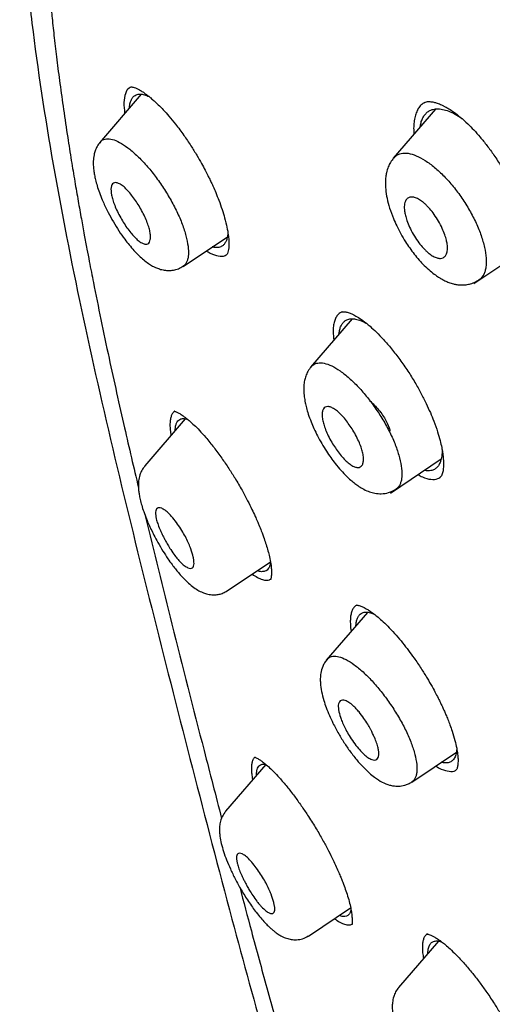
# Model space of a CAD drawing. Header units: millimetres. Extents: x 8 to 1894, y 12 to 2723.
# Tile 27 of 152: x 1365 to 1377, y 708 to 734. Entities that reach past the tile are written whole.
import ezdxf

# ---------------------------------------------------------------- set-up
doc = ezdxf.new("R2010")
doc.units = ezdxf.units.MM

msp = doc.modelspace()

# ---------------------------------------------------------------- linework, layer by layer
at = {"color": 7, "linetype": 'Continuous', "lineweight": 30}
for p, q in [((1368.166, 732.367), (1367.067, 731.093)), ((1375.924, 731.979), (1374.808, 730.684)), ((1369.273, 727.836), (1370.438, 728.619)), ((1376.932, 727.385), (1378.29, 728.298)), ((1370.411, 728.135), (1370.417, 728.141)), ((1373.726, 726.458), (1372.629, 725.185)), ((1369.329, 723.826), (1368.261, 722.587)), ((1374.737, 721.872), (1376.071, 722.769)), ((1368.266, 722.576), (1368.268, 722.581)), ((1376.047, 722.291), (1376.052, 722.294)), ((1370.434, 719.295), (1371.572, 720.059)), ((1370.43, 719.302), (1370.427, 719.3)), ((1374.128, 718.733), (1373.045, 717.477)), ((1375.301, 714.265), (1376.472, 715.052)), ((1371.451, 714.727), (1370.391, 713.498)), ((1370.396, 713.488), (1370.398, 713.492)), ((1372.572, 710.211), (1373.686, 710.96)), ((1375.999, 710.079), (1374.951, 708.863)), ((1374.956, 708.854), (1374.959, 708.857))]:
    msp.add_line(p, q, dxfattribs=at)
for points, knots in [([(1438.452, 720.842), (1438.211, 721.139), (1437.74, 721.719), (1437.027, 722.557), (1436.336, 723.346), (1435.667, 724.086), (1435.024, 724.778), (1434.41, 725.424), (1433.824, 726.026), (1433.265, 726.59), (1432.685, 727.164), (1432.091, 727.742), (1431.49, 728.316), (1430.938, 728.835), (1430.435, 729.301), (1429.981, 729.716), (1429.576, 730.081), (1429.234, 730.388), (1428.949, 730.641), (1428.718, 730.844), (1428.526, 731.013), (1428.373, 731.147), (1428.258, 731.247), (1428.181, 731.314), (1428.13, 731.359), (1428.084, 731.399), (1428.023, 731.451), (1427.892, 731.565), (1427.679, 731.748), (1427.386, 731.999), (1427.052, 732.282), (1426.682, 732.594), (1426.266, 732.942), (1425.821, 733.31), (1425.352, 733.694), (1424.861, 734.092), (1424.334, 734.515), (1423.776, 734.957), (1423.204, 735.405), (1422.631, 735.849), (1422.064, 736.283), (1421.251, 736.898), (1420.202, 737.678), (1418.926, 738.6), (1417.685, 739.474), (1416.481, 740.299), (1415.314, 741.079), (1413.989, 741.943), (1412.504, 742.884), (1410.858, 743.894), (1409.241, 744.861), (1407.651, 745.792), (1406.084, 746.699), (1404.533, 747.591), (1403.223, 748.333), (1402.15, 748.931), (1401.298, 749.399), (1400.627, 749.761), (1400.137, 750.022), (1399.835, 750.182), (1399.529, 750.342), (1399.221, 750.502), (1398.91, 750.663), (1398.604, 750.82), (1398.32, 750.964), (1398.078, 751.086), (1397.886, 751.182), (1397.742, 751.254), (1397.639, 751.305), (1397.547, 751.35), (1397.434, 751.406), (1397.279, 751.482), (1397.078, 751.58), (1396.835, 751.698), (1396.562, 751.829), (1396.279, 751.964), (1395.999, 752.095), (1395.726, 752.223), (1395.459, 752.346), (1395.061, 752.527), (1394.545, 752.758), (1393.919, 753.031), (1393.326, 753.283), (1392.76, 753.517), (1392.219, 753.735), (1391.703, 753.937), (1391.198, 754.131), (1390.687, 754.32), (1390.146, 754.515), (1389.567, 754.717), (1389.1, 754.874), (1388.764, 754.983), (1388.581, 755.042), (1388.415, 755.094), (1388.267, 755.14), (1388.132, 755.182), (1387.997, 755.223), (1387.821, 755.277), (1387.587, 755.346), (1387.296, 755.43), (1386.985, 755.517), (1386.602, 755.621), (1386.174, 755.732), (1385.714, 755.845), (1385.305, 755.939), (1384.979, 756.009), (1384.728, 756.061), (1384.539, 756.099), (1384.355, 756.134), (1384.159, 756.171), (1383.934, 756.21), (1383.665, 756.255), (1383.354, 756.304), (1383.011, 756.352), (1382.665, 756.394), (1382.283, 756.435), (1381.878, 756.47), (1381.442, 756.497), (1381.009, 756.512), (1380.582, 756.515), (1380.15, 756.505), (1379.745, 756.482), (1379.423, 756.453), (1379.185, 756.426), (1379.006, 756.403), (1378.826, 756.376), (1378.66, 756.349), (1378.519, 756.323), (1378.389, 756.297), (1378.259, 756.27), (1378.116, 756.238), (1377.977, 756.204), (1377.859, 756.174), (1377.758, 756.146), (1377.652, 756.116), (1377.523, 756.078), (1377.372, 756.03), (1377.216, 755.976), (1377.068, 755.922), (1376.936, 755.871), (1376.819, 755.824), (1376.715, 755.779), (1376.628, 755.741), (1376.547, 755.704), (1376.461, 755.664), (1376.352, 755.611), (1376.22, 755.544), (1376.066, 755.463), (1375.957, 755.401), (1375.899, 755.368)], [0, 0, 0, 0, 0.012618, 0.02469, 0.036162, 0.047092, 0.057506, 0.067246, 0.076501, 0.085274, 0.09357, 0.103636, 0.112907, 0.121393, 0.1291, 0.136032, 0.142191, 0.147581, 0.151667, 0.155166, 0.15808, 0.160408, 0.162139, 0.163296, 0.163886, 0.16447, 0.165393, 0.166652, 0.170405, 0.175037, 0.179913, 0.185488, 0.191759, 0.198727, 0.205536, 0.212898, 0.220813, 0.229282, 0.237959, 0.246543, 0.255035, 0.263436, 0.283077, 0.302215, 0.320852, 0.33898, 0.356593, 0.373684, 0.399143, 0.42427, 0.44906, 0.473515, 0.497636, 0.521506, 0.545186, 0.558174, 0.57123, 0.584708, 0.589348, 0.594038, 0.598781, 0.603574, 0.608418, 0.613314, 0.617924, 0.621685, 0.624691, 0.62694, 0.628432, 0.629522, 0.63128, 0.633715, 0.636828, 0.640702, 0.645186, 0.649683, 0.65409, 0.658407, 0.662635, 0.666772, 0.677306, 0.68725, 0.696763, 0.705852, 0.714576, 0.72304, 0.730972, 0.739316, 0.748129, 0.757683, 0.768039, 0.771397, 0.774462, 0.777233, 0.779711, 0.781894, 0.784014, 0.786554, 0.790756, 0.795783, 0.801288, 0.806555, 0.815305, 0.823215, 0.830281, 0.836487, 0.840146, 0.84342, 0.846383, 0.849763, 0.853742, 0.858205, 0.863944, 0.870195, 0.876467, 0.882431, 0.890677, 0.89832, 0.906107, 0.914238, 0.921709, 0.929909, 0.93668, 0.939619, 0.943092, 0.946617, 0.949684, 0.952406, 0.954483, 0.956902, 0.959662, 0.962498, 0.964731, 0.966331, 0.968174, 0.970542, 0.973433, 0.976443, 0.979161, 0.981587, 0.983727, 0.985603, 0.987243, 0.988342, 0.989853, 0.991774, 0.994106, 0.996848, 1, 1, 1, 1]), ([(1449.656, 646.305), (1449.76, 646.991), (1449.967, 648.357), (1449.976, 650.637), (1449.835, 653.011), (1449.556, 655.47), (1449.136, 658.249), (1448.551, 661.361), (1447.793, 664.806), (1446.85, 668.713), (1445.729, 673.079), (1444.507, 677.879), (1443.22, 682.731), (1441.782, 687.695), (1440.387, 691.953), (1439.109, 695.455), (1438.033, 698.152), (1436.809, 700.926), (1435.393, 703.783), (1433.839, 706.555), (1432.152, 709.208), (1430.372, 711.698), (1428.409, 714.121), (1426.333, 716.428), (1424.204, 718.611), (1421.691, 721.017), (1418.793, 723.596), (1415.521, 726.294), (1412.258, 728.818), (1409.012, 731.184), (1405.792, 733.383), (1402.611, 735.412), (1399.475, 737.292), (1396.377, 739.081), (1393.291, 740.857), (1390.213, 742.562), (1387.16, 744.138), (1384.158, 745.535), (1381.231, 746.733), (1378.389, 747.734), (1375.649, 748.502), (1373.335, 748.934), (1371.435, 749.077), (1369.913, 749.002), (1368.539, 748.685), (1367.376, 748.067), (1366.478, 747.122), (1365.795, 745.836), (1365.344, 744.279), (1365.23, 743.025), (1365.175, 742.429)], [0, 0, 0, 0, 0.0198977, 0.0395996, 0.0591642, 0.0786215, 0.0980121, 0.12334, 0.1485805, 0.1737294, 0.2078691, 0.2419619, 0.2762098, 0.3106234, 0.3452078, 0.3626069, 0.3801329, 0.3978086, 0.4156702, 0.4337533, 0.4489938, 0.4644095, 0.4798344, 0.4950682, 0.5101185, 0.5250269, 0.5471866, 0.5691857, 0.5910854, 0.6129458, 0.6347933, 0.656563, 0.6781905, 0.6996236, 0.7210558, 0.7426837, 0.7644548, 0.786298, 0.8081639, 0.830061, 0.852059, 0.8742193, 0.8891277, 0.9041794, 0.91941, 0.9348403, 0.9502474, 0.9654984, 0.9835762, 1, 1, 1, 1]), ([(1447.446, 646.265), (1447.532, 646.814), (1447.702, 647.91), (1447.751, 649.717), (1447.689, 651.605), (1447.521, 653.569), (1447.27, 655.588), (1446.891, 658.046), (1446.339, 660.969), (1445.587, 664.371), (1444.71, 667.984), (1443.725, 671.792), (1442.692, 675.771), (1441.629, 679.771), (1440.489, 683.824), (1439.223, 687.953), (1438.026, 691.472), (1436.96, 694.343), (1436.09, 696.531), (1435.132, 698.755), (1434.07, 701.019), (1432.883, 703.321), (1431.663, 705.459), (1430.435, 707.412), (1429.236, 709.167), (1427.941, 710.901), (1426.404, 712.784), (1424.618, 714.782), (1422.599, 716.869), (1420.398, 718.994), (1418.025, 721.143), (1415.49, 723.299), (1412.946, 725.344), (1410.401, 727.29), (1407.653, 729.293), (1404.71, 731.312), (1401.585, 733.315), (1398.489, 735.177), (1395.415, 736.955), (1392.352, 738.715), (1389.31, 740.394), (1386.308, 741.935), (1383.56, 743.204), (1381.069, 744.227), (1378.825, 745.045), (1376.646, 745.723), (1374.546, 746.241), (1372.658, 746.555), (1370.989, 746.665), (1369.543, 746.579), (1368.357, 746.296), (1367.425, 745.838), (1366.721, 745.257), (1366.152, 744.523), (1365.66, 743.562), (1365.282, 742.347), (1365.046, 740.867), (1364.955, 739.269), (1364.982, 737.581), (1365.106, 735.824), (1365.373, 733.414), (1365.858, 730.306), (1366.622, 726.467), (1367.518, 722.555), (1368.499, 718.602), (1369.512, 714.635), (1370.49, 710.876), (1371.477, 707.29), (1372.49, 703.871), (1373.61, 700.394), (1374.708, 697.289), (1375.745, 694.577), (1376.681, 692.279), (1377.705, 689.944), (1378.819, 687.572), (1379.662, 685.96), (1380.084, 685.153)], [0, 0, 0, 0, 0.011709, 0.0234, 0.035079, 0.046745, 0.058401, 0.070053, 0.08835, 0.106637, 0.124908, 0.145647, 0.166375, 0.187119, 0.207887, 0.228673, 0.249479, 0.259892, 0.270315, 0.28075, 0.291198, 0.301658, 0.31213, 0.319994, 0.327864, 0.335737, 0.343609, 0.354092, 0.364563, 0.37502, 0.38755, 0.400066, 0.41258, 0.425091, 0.437599, 0.45323, 0.468841, 0.484431, 0.499999, 0.515569, 0.531166, 0.546782, 0.562408, 0.574915, 0.587424, 0.599934, 0.612454, 0.624987, 0.635443, 0.645912, 0.656393, 0.664263, 0.672136, 0.680006, 0.687871, 0.698343, 0.708803, 0.71925, 0.729685, 0.740108, 0.750521, 0.771326, 0.792113, 0.81288, 0.833624, 0.854353, 0.875091, 0.892532, 0.909986, 0.927451, 0.944927, 0.955919, 0.966921, 0.977933, 0.988958, 1, 1, 1, 1]), ([(1365.868, 740.694), (1365.852, 740.601), (1365.822, 740.425), (1365.785, 740.17), (1365.755, 739.939), (1365.732, 739.734), (1365.714, 739.555), (1365.7, 739.404), (1365.69, 739.28), (1365.682, 739.181), (1365.677, 739.101), (1365.672, 739.029), (1365.667, 738.954), (1365.662, 738.869), (1365.657, 738.772), (1365.651, 738.641), (1365.644, 738.468), (1365.637, 738.249), (1365.63, 737.875), (1365.63, 737.361), (1365.644, 736.822), (1365.662, 736.405), (1365.678, 736.108), (1365.696, 735.812), (1365.718, 735.503), (1365.744, 735.164), (1365.778, 734.782), (1365.821, 734.341), (1365.876, 733.835), (1365.944, 733.262), (1366.025, 732.634), (1366.121, 731.952), (1366.193, 731.476), (1366.23, 731.23)], [0, 0, 0, 0, 0.034108, 0.064885, 0.09234, 0.116478, 0.137303, 0.154818, 0.169024, 0.179922, 0.188923, 0.196213, 0.204701, 0.214385, 0.225267, 0.237346, 0.258746, 0.283102, 0.310162, 0.381987, 0.450304, 0.482165, 0.5132, 0.54341, 0.5741, 0.608746, 0.647533, 0.690456, 0.742444, 0.799417, 0.861356, 0.928231, 1, 1, 1, 1]), ([(1367.906, 732.555), (1367.886, 732.548), (1367.814, 732.525), (1367.744, 732.393), (1367.697, 732.173), (1367.719, 731.963), (1367.73, 731.861)], [0, 0, 0, 0, 0.112011, 0.41387, 0.716583, 1, 1, 1, 1]), ([(1367.855, 732.007), (1367.858, 732.037), (1367.864, 732.104), (1367.888, 732.189), (1367.925, 732.265), (1367.974, 732.321), (1368.042, 732.361), (1368.132, 732.377), (1368.245, 732.363), (1368.332, 732.326), (1368.374, 732.308)], [0, 0, 0, 0, 0.0904338, 0.2068918, 0.3215613, 0.4355865, 0.5501294, 0.7019831, 0.8543229, 1, 1, 1, 1]), ([(1367.889, 732.559), (1367.894, 732.561), (1367.902, 732.564), (1367.931, 732.56), (1367.978, 732.548), (1368.046, 732.522), (1368.122, 732.483), (1368.199, 732.437), (1368.274, 732.385), (1368.345, 732.332), (1368.423, 732.269), (1368.513, 732.19), (1368.623, 732.088), (1368.753, 731.954), (1368.905, 731.787), (1369.014, 731.653), (1369.071, 731.582)], [0, 0, 0, 0, 0.096966, 0.185265, 0.264737, 0.335423, 0.402935, 0.469558, 0.518942, 0.567798, 0.616262, 0.671507, 0.737454, 0.81415, 0.901637, 1, 1, 1, 1]), ([(1375.626, 732.145), (1375.603, 732.131), (1375.549, 732.098), (1375.483, 732.018), (1375.423, 731.912), (1375.38, 731.784), (1375.354, 731.638), (1375.343, 731.482), (1375.349, 731.368), (1375.352, 731.315)], [0, 0, 0, 0, 0.110926, 0.262248, 0.413549, 0.564831, 0.715986, 0.866856, 1, 1, 1, 1]), ([(1375.623, 732.146), (1375.642, 732.155), (1375.677, 732.172), (1375.737, 732.177), (1375.794, 732.175), (1375.847, 732.167), (1375.893, 732.157), (1375.943, 732.143), (1375.994, 732.126), (1376.053, 732.102), (1376.114, 732.075), (1376.187, 732.038), (1376.284, 731.982), (1376.416, 731.894), (1376.583, 731.765), (1376.759, 731.606), (1376.935, 731.427), (1377.103, 731.238), (1377.282, 731.016), (1377.468, 730.76), (1377.658, 730.469), (1377.774, 730.259), (1377.834, 730.151)], [0, 0, 0, 0, 0.063005, 0.117182, 0.162502, 0.198825, 0.225987, 0.24642, 0.275392, 0.302746, 0.32846, 0.355775, 0.394199, 0.444365, 0.506317, 0.580319, 0.636544, 0.698317, 0.765624, 0.838397, 0.916539, 1, 1, 1, 1]), ([(1375.519, 731.509), (1375.525, 731.547), (1375.538, 731.629), (1375.578, 731.73), (1375.63, 731.82), (1375.695, 731.891), (1375.78, 731.948), (1375.89, 731.984), (1376.029, 731.988), (1376.184, 731.957), (1376.352, 731.893), (1376.496, 731.817), (1376.586, 731.752), (1376.615, 731.732)], [0, 0, 0, 0, 0.073606, 0.157038, 0.238961, 0.320179, 0.401517, 0.510256, 0.618923, 0.729446, 0.839415, 0.948061, 1, 1, 1, 1]), ([(1369.071, 731.582), (1369.145, 731.485), (1369.283, 731.304), (1369.47, 731.025), (1369.625, 730.776), (1369.75, 730.56), (1369.846, 730.382), (1369.917, 730.243), (1369.965, 730.145), (1369.999, 730.075), (1370.029, 730.012), (1370.073, 729.914), (1370.138, 729.766), (1370.219, 729.562), (1370.299, 729.337), (1370.372, 729.098), (1370.427, 728.874), (1370.461, 728.679), (1370.476, 728.531), (1370.48, 728.414), (1370.475, 728.318), (1370.462, 728.237), (1370.443, 728.172), (1370.425, 728.151), (1370.416, 728.14)], [0, 0, 0, 0, 0.0755484, 0.1417605, 0.1988639, 0.2469908, 0.2862077, 0.3165302, 0.3379394, 0.3504975, 0.3626241, 0.379783, 0.4149974, 0.4613582, 0.5175327, 0.5717491, 0.6362365, 0.6919975, 0.7392062, 0.778132, 0.8196794, 0.8706941, 0.930867, 1, 1, 1, 1]), ([(1366.23, 731.23), (1366.261, 731.029), (1366.322, 730.644), (1366.414, 730.085), (1366.503, 729.572), (1366.586, 729.103), (1366.663, 728.682), (1366.733, 728.309), (1366.795, 727.983), (1366.852, 727.691), (1366.952, 727.182), (1367.105, 726.429), (1367.375, 725.154), (1367.701, 723.682), (1367.97, 722.542), (1368.094, 722.019)], [0, 0, 0, 0, 0.06726, 0.12931, 0.186158, 0.23781, 0.28427, 0.324852, 0.360431, 0.391104, 0.420306, 0.526709, 0.636192, 0.832873, 1, 1, 1, 1]), ([(1367.086, 731.111), (1367.058, 731.074), (1367.005, 731.004), (1366.953, 730.886), (1366.917, 730.754), (1366.902, 730.615), (1366.904, 730.475), (1366.917, 730.342), (1366.94, 730.213), (1366.972, 730.073), (1367.018, 729.914), (1367.081, 729.731), (1367.172, 729.511), (1367.288, 729.266), (1367.429, 729.009), (1367.577, 728.77), (1367.718, 728.569), (1367.851, 728.399), (1367.977, 728.254), (1368.105, 728.122), (1368.232, 728.009), (1368.351, 727.918), (1368.451, 727.856), (1368.55, 727.805), (1368.653, 727.765), (1368.77, 727.737), (1368.895, 727.727), (1369.02, 727.737), (1369.152, 727.772), (1369.231, 727.818), (1369.272, 727.842)], [0, 0, 0, 0, 0.034259, 0.064765, 0.091549, 0.13078, 0.163021, 0.193577, 0.222662, 0.252076, 0.287807, 0.326831, 0.367745, 0.424628, 0.476395, 0.526975, 0.578176, 0.614656, 0.653566, 0.694577, 0.733137, 0.7682, 0.80013, 0.819507, 0.844172, 0.874517, 0.901165, 0.931127, 0.964207, 1, 1, 1, 1]), ([(1367.09, 731.101), (1367.1, 731.117), (1367.137, 731.173), (1367.244, 731.203), (1367.403, 731.193), (1367.594, 731.113), (1367.809, 730.971), (1368.039, 730.777), (1368.275, 730.536), (1368.509, 730.254), (1368.731, 729.942), (1368.934, 729.613), (1369.082, 729.333), (1369.183, 729.112), (1369.249, 728.949), (1369.304, 728.792), (1369.332, 728.692), (1369.346, 728.643)], [0, 0, 0, 0, 0.0322428, 0.1129992, 0.1933269, 0.2729779, 0.3531071, 0.4336572, 0.5141068, 0.5942105, 0.6746512, 0.7554938, 0.8365954, 0.8773139, 0.9181338, 0.9590318, 1, 1, 1, 1]), ([(1374.823, 730.683), (1374.838, 730.704), (1374.887, 730.771), (1375.015, 730.819), (1375.197, 730.826), (1375.412, 730.761), (1375.648, 730.634), (1375.897, 730.451), (1376.148, 730.219), (1376.392, 729.944), (1376.62, 729.638), (1376.825, 729.312), (1376.998, 728.978), (1377.135, 728.646), (1377.187, 728.442), (1377.214, 728.339)], [0, 0, 0, 0, 0.037976, 0.118408, 0.198354, 0.2778, 0.357864, 0.438257, 0.518347, 0.597933, 0.677855, 0.758115, 0.838536, 0.919147, 1, 1, 1, 1]), ([(1374.819, 730.693), (1374.79, 730.655), (1374.735, 730.584), (1374.671, 730.452), (1374.631, 730.322), (1374.612, 730.206), (1374.605, 730.126), (1374.6, 730.019), (1374.607, 729.857), (1374.642, 729.628), (1374.709, 729.371), (1374.799, 729.125), (1374.901, 728.898), (1375.007, 728.692), (1375.122, 728.498), (1375.242, 728.32), (1375.361, 728.159), (1375.49, 728.005), (1375.631, 727.855), (1375.775, 727.723), (1375.911, 727.616), (1376.023, 727.541), (1376.122, 727.484), (1376.222, 727.435), (1376.315, 727.4), (1376.401, 727.375), (1376.489, 727.357), (1376.592, 727.347), (1376.705, 727.351), (1376.822, 727.371), (1376.947, 727.411), (1377.024, 727.457), (1377.065, 727.481)], [0, 0, 0, 0, 0.035714, 0.066243, 0.102427, 0.127376, 0.142593, 0.157062, 0.201514, 0.252494, 0.306029, 0.362256, 0.402023, 0.444137, 0.488756, 0.523981, 0.560806, 0.59931, 0.636966, 0.681185, 0.718491, 0.748768, 0.772283, 0.796302, 0.823875, 0.839102, 0.858508, 0.884249, 0.907836, 0.935094, 0.965906, 1, 1, 1, 1]), ([(1367.383, 729.716), (1367.374, 729.79), (1367.36, 729.902), (1367.391, 729.992), (1367.432, 730.035), (1367.493, 730.047), (1367.571, 730.027), (1367.664, 729.973), (1367.762, 729.887), (1367.864, 729.776), (1367.999, 729.606), (1368.131, 729.401), (1368.242, 729.186), (1368.314, 729.026), (1368.367, 728.88), (1368.4, 728.749), (1368.414, 728.636), (1368.41, 728.542), (1368.386, 728.472), (1368.344, 728.429), (1368.281, 728.419), (1368.203, 728.44), (1368.112, 728.495), (1368.016, 728.58), (1367.916, 728.692), (1367.781, 728.862), (1367.649, 729.067), (1367.538, 729.283), (1367.466, 729.443), (1367.412, 729.591), (1367.393, 729.675), (1367.383, 729.716)], [0, 0, 0, 0, 0.058388, 0.088557, 0.119541, 0.151036, 0.183477, 0.216653, 0.250544, 0.281806, 0.312875, 0.374894, 0.408438, 0.440456, 0.470632, 0.499484, 0.529199, 0.559444, 0.590016, 0.620993, 0.652551, 0.684558, 0.717292, 0.7505, 0.781753, 0.812968, 0.875009, 0.908722, 0.940791, 0.971074, 1, 1, 1, 1]), ([(1375.107, 729.29), (1375.104, 729.319), (1375.098, 729.376), (1375.101, 729.452), (1375.115, 729.529), (1375.147, 729.599), (1375.203, 729.649), (1375.279, 729.668), (1375.37, 729.655), (1375.473, 729.612), (1375.565, 729.552), (1375.642, 729.487), (1375.706, 729.426), (1375.789, 729.334), (1375.892, 729.203), (1376.003, 729.029), (1376.099, 728.845), (1376.168, 728.677), (1376.21, 728.538), (1376.23, 728.434), (1376.237, 728.358), (1376.237, 728.277), (1376.224, 728.19), (1376.188, 728.112), (1376.131, 728.062), (1376.055, 728.044), (1375.964, 728.057), (1375.862, 728.1), (1375.772, 728.159), (1375.698, 728.222), (1375.636, 728.281), (1375.554, 728.372), (1375.449, 728.505), (1375.335, 728.682), (1375.238, 728.867), (1375.169, 729.035), (1375.126, 729.176), (1375.113, 729.254), (1375.107, 729.29)], [0, 0, 0, 0, 0.020868, 0.041615, 0.062524, 0.093637, 0.124944, 0.156123, 0.187548, 0.219082, 0.250603, 0.266572, 0.284527, 0.304252, 0.337595, 0.375174, 0.413297, 0.446864, 0.475487, 0.499696, 0.515517, 0.531312, 0.562892, 0.59431, 0.625516, 0.656816, 0.687956, 0.719239, 0.750418, 0.765579, 0.782858, 0.802469, 0.836218, 0.87511, 0.913246, 0.9467, 0.975583, 1, 1, 1, 1]), ([(1370.451, 728.721), (1370.448, 728.686), (1370.44, 728.612), (1370.413, 728.52), (1370.375, 728.443), (1370.324, 728.386), (1370.256, 728.343), (1370.164, 728.328), (1370.087, 728.332), (1370.041, 728.35), (1370.039, 728.351)], [0, 0, 0, 0, 0.121808, 0.253821, 0.383963, 0.513596, 0.644103, 0.816649, 0.989692, 1, 1, 1, 1]), ([(1369.346, 728.643), (1369.368, 728.548), (1369.411, 728.36), (1369.416, 728.167), (1369.398, 728.04), (1369.372, 727.96), (1369.333, 727.897), (1369.299, 727.854), (1369.27, 727.845), (1369.264, 727.843)], [0, 0, 0, 0, 0.24241, 0.483632, 0.603589, 0.723439, 0.843893, 0.964861, 1, 1, 1, 1]), ([(1369.885, 728.247), (1369.899, 728.237), (1369.996, 728.168), (1370.149, 728.119), (1370.322, 728.088), (1370.396, 728.135), (1370.425, 728.153)], [0, 0, 0, 0, 0.061187, 0.417576, 0.772953, 1, 1, 1, 1]), ([(1377.214, 728.339), (1377.231, 728.243), (1377.266, 728.05), (1377.258, 727.849), (1377.229, 727.712), (1377.181, 727.597), (1377.128, 727.514), (1377.07, 727.489), (1377.062, 727.486)], [0, 0, 0, 0, 0.240773, 0.480495, 0.599925, 0.719713, 0.961023, 1, 1, 1, 1]), ([(1373.477, 726.645), (1373.434, 726.626), (1373.362, 726.594), (1373.297, 726.495), (1373.255, 726.392), (1373.231, 726.266), (1373.218, 726.11), (1373.234, 725.974), (1373.243, 725.897)], [0, 0, 0, 0, 0.221985, 0.367923, 0.514317, 0.660835, 0.807025, 1, 1, 1, 1]), ([(1373.432, 726.634), (1373.443, 726.638), (1373.462, 726.646), (1373.494, 726.647), (1373.526, 726.644), (1373.554, 726.639), (1373.597, 726.63), (1373.656, 726.612), (1373.743, 726.576), (1373.861, 726.513), (1374.014, 726.411), (1374.186, 726.274), (1374.37, 726.104), (1374.559, 725.909), (1374.768, 725.67), (1374.91, 725.483), (1374.984, 725.385)], [0, 0, 0, 0, 0.082084, 0.147488, 0.195884, 0.226855, 0.256551, 0.299415, 0.356187, 0.427001, 0.51196, 0.611406, 0.695747, 0.788567, 0.889951, 1, 1, 1, 1]), ([(1373.378, 726.053), (1373.382, 726.087), (1373.391, 726.159), (1373.42, 726.252), (1373.463, 726.333), (1373.518, 726.394), (1373.592, 726.441), (1373.69, 726.466), (1373.816, 726.457), (1373.949, 726.419), (1374.045, 726.37), (1374.088, 726.348)], [0, 0, 0, 0, 0.08611, 0.187933, 0.28807, 0.387523, 0.487312, 0.620163, 0.753118, 0.888507, 1, 1, 1, 1]), ([(1374.984, 725.385), (1375.055, 725.285), (1375.192, 725.092), (1375.377, 724.792), (1375.538, 724.507), (1375.673, 724.24), (1375.785, 723.995), (1375.889, 723.743), (1375.977, 723.495), (1376.043, 723.264), (1376.084, 723.086), (1376.107, 722.953), (1376.12, 722.852), (1376.129, 722.768), (1376.133, 722.685), (1376.133, 722.612), (1376.13, 722.545), (1376.124, 722.486), (1376.114, 722.426), (1376.099, 722.37), (1376.078, 722.322), (1376.058, 722.301), (1376.048, 722.29)], [0, 0, 0, 0, 0.080193, 0.155495, 0.225811, 0.291048, 0.351168, 0.406194, 0.479312, 0.541369, 0.592386, 0.632357, 0.661597, 0.689433, 0.72028, 0.754088, 0.778348, 0.80804, 0.84524, 0.889805, 0.941421, 1, 1, 1, 1]), ([(1372.644, 725.198), (1372.614, 725.158), (1372.556, 725.083), (1372.502, 724.956), (1372.467, 724.827), (1372.452, 724.702), (1372.449, 724.592), (1372.454, 724.496), (1372.462, 724.411), (1372.474, 724.33), (1372.492, 724.234), (1372.522, 724.107), (1372.571, 723.94), (1372.638, 723.757), (1372.72, 723.566), (1372.814, 723.373), (1372.923, 723.174), (1373.041, 722.981), (1373.159, 722.807), (1373.289, 722.634), (1373.426, 722.471), (1373.564, 722.327), (1373.683, 722.216), (1373.792, 722.126), (1373.907, 722.043), (1374.039, 721.965), (1374.178, 721.904), (1374.332, 721.862), (1374.503, 721.848), (1374.697, 721.875), (1374.816, 721.94), (1374.878, 721.974)], [0, 0, 0, 0, 0.037265, 0.0696789, 0.0972867, 0.1299465, 0.154515, 0.1762804, 0.1956639, 0.2128179, 0.2312678, 0.2613821, 0.2977581, 0.340393, 0.3764414, 0.4159791, 0.4587991, 0.5002431, 0.538679, 0.5741556, 0.6216674, 0.662386, 0.696372, 0.7257431, 0.7554426, 0.7896699, 0.8287395, 0.8629071, 0.902928, 0.9488874, 1, 1, 1, 1]), ([(1372.648, 725.189), (1372.66, 725.206), (1372.7, 725.266), (1372.815, 725.303), (1372.982, 725.301), (1373.183, 725.229), (1373.407, 725.095), (1373.646, 724.906), (1373.891, 724.671), (1374.13, 724.394), (1374.357, 724.087), (1374.564, 723.761), (1374.714, 723.484), (1374.814, 723.264), (1374.902, 723.048), (1374.946, 722.897), (1374.975, 722.796)], [0, 0, 0, 0, 0.033192, 0.113935, 0.194239, 0.273916, 0.354124, 0.434747, 0.515206, 0.595226, 0.675566, 0.756291, 0.837233, 0.877843, 0.918531, 1, 1, 1, 1]), ([(1374.185, 724.312), (1374.268, 724.231), (1374.393, 724.109), (1374.53, 723.923), (1374.651, 723.734), (1374.695, 723.607), (1374.725, 723.521)], [0, 0, 0, 0, 0.32878, 0.500438, 0.66525, 1, 1, 1, 1]), ([(1372.945, 723.806), (1372.939, 723.846), (1372.928, 723.927), (1372.937, 724.022), (1372.964, 724.095), (1373.012, 724.14), (1373.079, 724.154), (1373.163, 724.137), (1373.26, 724.087), (1373.362, 724.008), (1373.468, 723.902), (1373.609, 723.737), (1373.746, 723.534), (1373.861, 723.32), (1373.933, 723.16), (1373.984, 723.015), (1374.016, 722.884), (1374.028, 722.768), (1374.019, 722.671), (1373.99, 722.598), (1373.941, 722.553), (1373.873, 722.54), (1373.79, 722.559), (1373.695, 722.608), (1373.594, 722.687), (1373.489, 722.793), (1373.348, 722.959), (1373.211, 723.162), (1373.096, 723.376), (1373.024, 723.537), (1372.972, 723.683), (1372.954, 723.766), (1372.945, 723.806)], [0, 0, 0, 0, 0.030284, 0.0608765, 0.0916011, 0.1227882, 0.1541107, 0.1859796, 0.2182187, 0.2507527, 0.281943, 0.312985, 0.3750745, 0.4093219, 0.4415886, 0.47152, 0.499643, 0.5305175, 0.5616016, 0.5927128, 0.6238472, 0.6552652, 0.6867511, 0.7186071, 0.7505777, 0.7817492, 0.8129333, 0.8750437, 0.9094932, 0.9417942, 0.9718435, 1, 1, 1, 1]), ([(1369.05, 724.026), (1369.049, 724.026), (1369.027, 724.016), (1368.995, 723.976), (1368.957, 723.907), (1368.933, 723.814), (1368.922, 723.702), (1368.927, 723.57), (1368.937, 723.465), (1368.95, 723.399), (1368.952, 723.389)], [0, 0, 0, 0, 0.009619, 0.169649, 0.329743, 0.489845, 0.649891, 0.809857, 0.969813, 1, 1, 1, 1]), ([(1369.052, 724.025), (1369.052, 724.024), (1369.052, 724.021), (1369.086, 724.011), (1369.155, 723.979), (1369.23, 723.933), (1369.3, 723.884), (1369.368, 723.832), (1369.454, 723.761), (1369.566, 723.659), (1369.705, 723.52), (1369.81, 723.401), (1369.866, 723.338)], [0, 0, 0, 0, 0.081597, 0.181632, 0.311314, 0.423093, 0.487348, 0.552236, 0.635628, 0.73806, 0.859521, 1, 1, 1, 1]), ([(1369.062, 723.517), (1369.063, 723.542), (1369.066, 723.603), (1369.083, 723.68), (1369.113, 723.749), (1369.155, 723.798), (1369.215, 723.83), (1369.291, 723.841), (1369.36, 723.821), (1369.393, 723.811)], [0, 0, 0, 0, 0.09794, 0.237678, 0.375508, 0.512813, 0.650993, 0.833594, 1, 1, 1, 1]), ([(1369.866, 723.338), (1369.939, 723.25), (1370.08, 723.081), (1370.285, 722.802), (1370.47, 722.53), (1370.65, 722.246), (1370.817, 721.961), (1370.965, 721.685), (1371.079, 721.456), (1371.164, 721.275), (1371.223, 721.14), (1371.278, 721.011), (1371.339, 720.858), (1371.403, 720.685), (1371.461, 720.51), (1371.508, 720.35), (1371.552, 720.176), (1371.584, 720.011), (1371.597, 719.883), (1371.601, 719.797), (1371.599, 719.734), (1371.595, 719.681), (1371.588, 719.637), (1371.581, 719.604), (1371.577, 719.597), (1371.574, 719.593)], [0, 0, 0, 0, 0.069966, 0.134874, 0.194526, 0.248821, 0.31285, 0.367472, 0.412848, 0.448973, 0.475789, 0.494454, 0.527564, 0.571091, 0.605827, 0.645015, 0.684001, 0.736513, 0.78196, 0.808333, 0.832849, 0.863576, 0.90181, 0.947337, 1, 1, 1, 1]), ([(1376.093, 723.028), (1376.094, 722.995), (1376.097, 722.899), (1376.077, 722.782), (1376.043, 722.671), (1375.999, 722.589), (1375.943, 722.527), (1375.868, 722.478), (1375.769, 722.455), (1375.684, 722.453), (1375.632, 722.469), (1375.627, 722.471)], [0, 0, 0, 0, 0.080325, 0.232279, 0.346627, 0.459303, 0.571462, 0.684278, 0.833664, 0.98341, 1, 1, 1, 1]), ([(1374.975, 722.796), (1374.996, 722.701), (1375.038, 722.512), (1375.039, 722.317), (1375.019, 722.186), (1374.979, 722.078), (1374.934, 722.001), (1374.882, 721.98), (1374.876, 721.978)], [0, 0, 0, 0, 0.242749, 0.484378, 0.60461, 0.724843, 0.966892, 1, 1, 1, 1]), ([(1368.262, 722.585), (1368.233, 722.547), (1368.18, 722.477), (1368.125, 722.343), (1368.097, 722.209), (1368.091, 722.089), (1368.093, 722.007), (1368.1, 721.928), (1368.113, 721.828), (1368.139, 721.699), (1368.178, 721.55), (1368.232, 721.379), (1368.297, 721.209), (1368.363, 721.053), (1368.428, 720.911), (1368.507, 720.754), (1368.611, 720.56), (1368.735, 720.35), (1368.861, 720.155), (1368.972, 720), (1369.064, 719.88), (1369.153, 719.772), (1369.256, 719.656), (1369.381, 719.529), (1369.515, 719.414), (1369.651, 719.32), (1369.773, 719.257), (1369.894, 719.215), (1370.01, 719.194), (1370.124, 719.193), (1370.225, 719.207), (1370.332, 719.24), (1370.398, 719.279), (1370.433, 719.299)], [0, 0, 0, 0, 0.036418, 0.067649, 0.10497, 0.131409, 0.148549, 0.165734, 0.192486, 0.223546, 0.258817, 0.295396, 0.335794, 0.366461, 0.391512, 0.423525, 0.463507, 0.511154, 0.555834, 0.592579, 0.621289, 0.646487, 0.678921, 0.719408, 0.764244, 0.805296, 0.842503, 0.868673, 0.902247, 0.922995, 0.946352, 0.972133, 1, 1, 1, 1]), ([(1375.459, 722.358), (1375.499, 722.336), (1375.624, 722.265), (1375.804, 722.225), (1375.979, 722.231), (1376.053, 722.298), (1376.084, 722.326)], [0, 0, 0, 0, 0.1471569, 0.4680809, 0.7754294, 1, 1, 1, 1]), ([(1368.565, 721.194), (1368.558, 721.226), (1368.545, 721.291), (1368.541, 721.4), (1368.571, 721.471), (1368.635, 721.491), (1368.705, 721.476), (1368.796, 721.424), (1368.906, 721.325), (1369.028, 721.185), (1369.151, 721.022), (1369.261, 720.853), (1369.351, 720.689), (1369.422, 720.537), (1369.489, 720.368), (1369.533, 720.217), (1369.556, 720.094), (1369.561, 720.011), (1369.55, 719.944), (1369.521, 719.899), (1369.47, 719.883), (1369.397, 719.902), (1369.303, 719.959), (1369.209, 720.043), (1369.124, 720.138), (1369.039, 720.243), (1368.952, 720.368), (1368.874, 720.496), (1368.817, 720.596), (1368.771, 720.681), (1368.729, 720.764), (1368.69, 720.845), (1368.645, 720.948), (1368.598, 721.069), (1368.575, 721.153), (1368.565, 721.194)], [0, 0, 0, 0, 0.024913, 0.051429, 0.109506, 0.141454, 0.175374, 0.211243, 0.248907, 0.289718, 0.327907, 0.363339, 0.395852, 0.425861, 0.45302, 0.49929, 0.52469, 0.551598, 0.580336, 0.610623, 0.642843, 0.67673, 0.712514, 0.750163, 0.773846, 0.795409, 0.831129, 0.857769, 0.874932, 0.891737, 0.908294, 0.924396, 0.94016, 0.97076, 1, 1, 1, 1]), ([(1368.272, 721.278), (1368.504, 720.327), (1369.006, 718.271), (1369.689, 715.61), (1370.131, 713.906), (1370.285, 713.311)], [0, 0, 0, 0, 0.359024, 0.776277, 1, 1, 1, 1]), ([(1371.575, 720.045), (1371.57, 720.018), (1371.559, 719.961), (1371.527, 719.894), (1371.484, 719.843), (1371.423, 719.808), (1371.34, 719.8), (1371.271, 719.809), (1371.23, 719.829), (1371.229, 719.829)], [0, 0, 0, 0, 0.134537, 0.286877, 0.438746, 0.591734, 0.793675, 0.996306, 1, 1, 1, 1]), ([(1371.095, 719.738), (1371.141, 719.708), (1371.235, 719.645), (1371.362, 719.592), (1371.465, 719.575), (1371.536, 719.581), (1371.565, 719.598), (1371.575, 719.604)], [0, 0, 0, 0, 0.233187, 0.479632, 0.727269, 0.913661, 1, 1, 1, 1]), ([(1373.845, 718.92), (1373.834, 718.915), (1373.8, 718.898), (1373.757, 718.845), (1373.715, 718.765), (1373.687, 718.663), (1373.675, 718.542), (1373.679, 718.401), (1373.687, 718.298), (1373.699, 718.238), (1373.7, 718.236)], [0, 0, 0, 0, 0.068408, 0.222596, 0.376846, 0.531173, 0.68563, 0.840348, 0.994933, 1, 1, 1, 1]), ([(1373.843, 718.923), (1373.845, 718.923), (1373.849, 718.924), (1373.868, 718.922), (1373.905, 718.914), (1373.954, 718.898), (1373.997, 718.88), (1374.043, 718.858), (1374.102, 718.826), (1374.185, 718.775), (1374.29, 718.7), (1374.413, 718.603), (1374.549, 718.482), (1374.709, 718.326), (1374.825, 718.197), (1374.887, 718.129)], [0, 0, 0, 0, 0.112139, 0.206282, 0.281782, 0.340962, 0.389184, 0.42643, 0.469576, 0.533445, 0.618234, 0.695679, 0.785064, 0.88646, 1, 1, 1, 1]), ([(1373.824, 718.381), (1373.826, 718.41), (1373.831, 718.476), (1373.853, 718.559), (1373.888, 718.633), (1373.936, 718.688), (1374.002, 718.728), (1374.091, 718.743), (1374.196, 718.731), (1374.275, 718.698), (1374.309, 718.684)], [0, 0, 0, 0, 0.092829, 0.212447, 0.330249, 0.447414, 0.565136, 0.721428, 0.877952, 1, 1, 1, 1]), ([(1374.887, 718.129), (1374.943, 718.063), (1375.052, 717.936), (1375.209, 717.734), (1375.373, 717.509), (1375.538, 717.265), (1375.696, 717.012), (1375.825, 716.79), (1375.927, 716.603), (1376.004, 716.453), (1376.061, 716.337), (1376.099, 716.255), (1376.13, 716.189), (1376.161, 716.12), (1376.201, 716.026), (1376.25, 715.906), (1376.306, 715.763), (1376.372, 715.574), (1376.434, 715.366), (1376.481, 715.163), (1376.507, 715.001), (1376.516, 714.886), (1376.516, 714.803), (1376.513, 714.738), (1376.505, 714.682), (1376.494, 714.637), (1376.482, 714.602), (1376.472, 714.59), (1376.467, 714.584)], [0, 0, 0, 0, 0.053336, 0.103149, 0.149447, 0.212298, 0.267305, 0.314527, 0.35402, 0.38581, 0.409846, 0.42753, 0.437979, 0.452505, 0.47247, 0.499197, 0.531844, 0.569494, 0.630286, 0.684396, 0.731937, 0.774781, 0.803201, 0.831583, 0.863764, 0.902675, 0.948129, 1, 1, 1, 1]), ([(1373.068, 717.486), (1373.077, 717.501), (1373.111, 717.554), (1373.215, 717.584), (1373.372, 717.576), (1373.563, 717.499), (1373.778, 717.362), (1374.011, 717.171), (1374.25, 716.934), (1374.489, 716.656), (1374.716, 716.349), (1374.926, 716.023), (1375.08, 715.747), (1375.185, 715.529), (1375.254, 715.368), (1375.313, 715.212), (1375.343, 715.114), (1375.358, 715.065)], [0, 0, 0, 0, 0.028886, 0.10984, 0.190441, 0.270353, 0.350691, 0.431532, 0.51234, 0.592784, 0.673519, 0.754687, 0.836118, 0.876982, 0.917936, 0.95894, 1, 1, 1, 1]), ([(1373.064, 717.495), (1373.041, 717.465), (1372.997, 717.408), (1372.937, 717.289), (1372.897, 717.148), (1372.884, 717), (1372.888, 716.843), (1372.915, 716.649), (1372.969, 716.434), (1373.04, 716.223), (1373.121, 716.024), (1373.23, 715.791), (1373.365, 715.541), (1373.527, 715.278), (1373.701, 715.029), (1373.87, 714.818), (1374.031, 714.643), (1374.173, 714.507), (1374.334, 714.375), (1374.508, 714.263), (1374.674, 714.194), (1374.82, 714.163), (1374.958, 714.154), (1375.093, 714.175), (1375.212, 714.218), (1375.271, 714.253), (1375.301, 714.271)], [0, 0, 0, 0, 0.027672, 0.052908, 0.096001, 0.129749, 0.1581, 0.211614, 0.265423, 0.305879, 0.349919, 0.392539, 0.450998, 0.505715, 0.560587, 0.619379, 0.662107, 0.706308, 0.747839, 0.804949, 0.856359, 0.880512, 0.911079, 0.951113, 0.97455, 1, 1, 1, 1]), ([(1373.377, 716.113), (1373.371, 716.146), (1373.358, 716.213), (1373.359, 716.325), (1373.395, 716.4), (1373.467, 716.425), (1373.543, 716.414), (1373.639, 716.368), (1373.739, 716.29), (1373.83, 716.199), (1373.926, 716.091), (1374.03, 715.954), (1374.13, 715.799), (1374.196, 715.682), (1374.238, 715.601), (1374.274, 715.528), (1374.321, 715.427), (1374.373, 715.296), (1374.41, 715.168), (1374.428, 715.062), (1374.43, 714.943), (1374.395, 714.864), (1374.32, 714.841), (1374.241, 714.856), (1374.143, 714.908), (1374.047, 714.985), (1373.961, 715.07), (1373.87, 715.173), (1373.762, 715.311), (1373.648, 715.483), (1373.532, 715.687), (1373.431, 715.91), (1373.393, 716.051), (1373.377, 716.113)], [0, 0, 0, 0, 0.025466, 0.052522, 0.11137, 0.14329, 0.177033, 0.212323, 0.249357, 0.273451, 0.295807, 0.335285, 0.367732, 0.393263, 0.40633, 0.416333, 0.437314, 0.468195, 0.49905, 0.525667, 0.553754, 0.613469, 0.645489, 0.678936, 0.713915, 0.750195, 0.772098, 0.793026, 0.832606, 0.868889, 0.901674, 0.957206, 1, 1, 1, 1]), ([(1375.358, 715.065), (1375.381, 714.972), (1375.428, 714.786), (1375.438, 714.596), (1375.423, 714.47), (1375.4, 714.39), (1375.363, 714.328), (1375.33, 714.285), (1375.302, 714.276), (1375.296, 714.274)], [0, 0, 0, 0, 0.2426633, 0.4842354, 0.6043584, 0.7241361, 0.8444282, 0.9652378, 1, 1, 1, 1]), ([(1376.482, 715.145), (1376.479, 715.113), (1376.472, 715.03), (1376.441, 714.926), (1376.384, 714.838), (1376.306, 714.783), (1376.208, 714.767), (1376.131, 714.77), (1376.084, 714.788), (1376.081, 714.789)], [0, 0, 0, 0, 0.114553, 0.290953, 0.464881, 0.639516, 0.813035, 0.987022, 1, 1, 1, 1]), ([(1371.16, 714.92), (1371.151, 714.912), (1371.125, 714.891), (1371.098, 714.832), (1371.076, 714.747), (1371.068, 714.641), (1371.074, 714.516), (1371.086, 714.41), (1371.101, 714.341), (1371.104, 714.325)], [0, 0, 0, 0, 0.097632, 0.268218, 0.438914, 0.609539, 0.779913, 0.94992, 1, 1, 1, 1]), ([(1371.154, 714.924), (1371.154, 714.923), (1371.155, 714.922), (1371.176, 714.914), (1371.213, 714.897), (1371.262, 714.87), (1371.328, 714.827), (1371.414, 714.763), (1371.522, 714.671), (1371.654, 714.546), (1371.755, 714.436), (1371.809, 714.378)], [0, 0, 0, 0, 0.076752, 0.14708, 0.227543, 0.313143, 0.415863, 0.535876, 0.673255, 0.82798, 1, 1, 1, 1]), ([(1371.206, 714.443), (1371.207, 714.466), (1371.207, 714.524), (1371.221, 714.597), (1371.247, 714.663), (1371.285, 714.709), (1371.341, 714.736), (1371.397, 714.745), (1371.443, 714.73), (1371.455, 714.726)], [0, 0, 0, 0, 0.103379, 0.259348, 0.413315, 0.566827, 0.721448, 0.925524, 1, 1, 1, 1]), ([(1375.93, 714.688), (1375.98, 714.658), (1376.111, 714.579), (1376.284, 714.546), (1376.42, 714.542), (1376.467, 714.588), (1376.476, 714.597)], [0, 0, 0, 0, 0.214538, 0.569302, 0.920752, 1, 1, 1, 1]), ([(1371.809, 714.378), (1371.875, 714.302), (1372.004, 714.154), (1372.198, 713.904), (1372.38, 713.653), (1372.566, 713.378), (1372.75, 713.088), (1372.924, 712.79), (1373.069, 712.522), (1373.188, 712.288), (1373.282, 712.09), (1373.355, 711.928), (1373.41, 711.799), (1373.456, 711.687), (1373.507, 711.557), (1373.564, 711.398), (1373.624, 711.213), (1373.672, 711.036), (1373.698, 710.907), (1373.711, 710.822), (1373.718, 710.768), (1373.722, 710.715), (1373.725, 710.664), (1373.726, 710.611), (1373.725, 710.562), (1373.724, 710.526), (1373.721, 710.518), (1373.719, 710.514)], [0, 0, 0, 0, 0.0629226, 0.1223171, 0.1780776, 0.2301433, 0.293797, 0.3510024, 0.4018555, 0.446288, 0.4842545, 0.5157276, 0.540703, 0.561251, 0.5835459, 0.6209888, 0.6631727, 0.7089366, 0.7507946, 0.7697551, 0.7874037, 0.8039324, 0.8260208, 0.8569053, 0.8963606, 0.9441209, 1, 1, 1, 1]), ([(1370.392, 713.496), (1370.361, 713.454), (1370.304, 713.377), (1370.254, 713.24), (1370.232, 713.116), (1370.228, 713.013), (1370.231, 712.945), (1370.235, 712.891), (1370.246, 712.794), (1370.275, 712.647), (1370.333, 712.44), (1370.413, 712.216), (1370.516, 711.975), (1370.645, 711.709), (1370.775, 711.473), (1370.894, 711.276), (1370.992, 711.124), (1371.094, 710.976), (1371.204, 710.829), (1371.313, 710.693), (1371.417, 710.576), (1371.504, 710.486), (1371.578, 710.416), (1371.65, 710.354), (1371.714, 710.304), (1371.787, 710.254), (1371.878, 710.2), (1371.993, 710.152), (1372.127, 710.119), (1372.271, 710.112), (1372.428, 710.137), (1372.521, 710.188), (1372.57, 710.215)], [0, 0, 0, 0, 0.039722, 0.07295, 0.104443, 0.127208, 0.142133, 0.155236, 0.168687, 0.216122, 0.265431, 0.314595, 0.364446, 0.418694, 0.478387, 0.510382, 0.543836, 0.578739, 0.612456, 0.652587, 0.687261, 0.716472, 0.740283, 0.762807, 0.78646, 0.801773, 0.82449, 0.855341, 0.884226, 0.918173, 0.956981, 1, 1, 1, 1]), ([(1370.703, 712.111), (1370.696, 712.14), (1370.681, 712.202), (1370.673, 712.307), (1370.696, 712.376), (1370.755, 712.396), (1370.822, 712.381), (1370.911, 712.327), (1371.019, 712.228), (1371.138, 712.089), (1371.256, 711.931), (1371.364, 711.767), (1371.456, 711.605), (1371.531, 711.453), (1371.604, 711.278), (1371.654, 711.125), (1371.68, 711.004), (1371.689, 710.924), (1371.682, 710.86), (1371.658, 710.815), (1371.611, 710.799), (1371.541, 710.817), (1371.449, 710.875), (1371.356, 710.96), (1371.275, 711.052), (1371.196, 711.15), (1371.11, 711.271), (1371.028, 711.404), (1370.966, 711.511), (1370.917, 711.601), (1370.874, 711.683), (1370.834, 711.764), (1370.788, 711.866), (1370.738, 711.987), (1370.714, 712.07), (1370.703, 712.111)], [0, 0, 0, 0, 0.023749, 0.049465, 0.106909, 0.139008, 0.173448, 0.210146, 0.248943, 0.288215, 0.325297, 0.360019, 0.392314, 0.422509, 0.450325, 0.499299, 0.523525, 0.549617, 0.577854, 0.607998, 0.640399, 0.674773, 0.7114, 0.750195, 0.771838, 0.79193, 0.826501, 0.854285, 0.874943, 0.891599, 0.908048, 0.924086, 0.939822, 0.970503, 1, 1, 1, 1]), ([(1370.762, 711.503), (1370.863, 711.118), (1371.031, 710.484), (1371.272, 709.598), (1371.478, 708.847), (1371.688, 708.095), (1371.903, 707.334), (1372.104, 706.635), (1372.292, 705.992), (1372.464, 705.409), (1372.639, 704.823), (1372.77, 704.394), (1372.84, 704.163), (1372.853, 704.124)], [0, 0, 0, 0, 0.158224, 0.260467, 0.362711, 0.464954, 0.567203, 0.672154, 0.748556, 0.827377, 0.907556, 0.984189, 1, 1, 1, 1]), ([(1373.695, 710.912), (1373.692, 710.892), (1373.681, 710.835), (1373.641, 710.776), (1373.576, 710.731), (1373.49, 710.727), (1373.425, 710.737), (1373.385, 710.758), (1373.385, 710.758)], [0, 0, 0, 0, 0.112494, 0.333829, 0.556434, 0.777103, 0.998514, 1, 1, 1, 1]), ([(1373.261, 710.675), (1373.286, 710.656), (1373.36, 710.601), (1373.469, 710.543), (1373.586, 710.505), (1373.669, 710.501), (1373.706, 710.522), (1373.717, 710.529)], [0, 0, 0, 0, 0.123499, 0.379546, 0.630724, 0.881214, 1, 1, 1, 1]), ([(1375.708, 710.271), (1375.691, 710.259), (1375.655, 710.233), (1375.616, 710.166), (1375.588, 710.078), (1375.575, 709.971), (1375.576, 709.845), (1375.587, 709.729), (1375.603, 709.65), (1375.608, 709.624)], [0, 0, 0, 0, 0.135967, 0.2936653, 0.451549, 0.6094733, 0.7672846, 0.9248748, 1, 1, 1, 1]), ([(1375.706, 710.268), (1375.706, 710.268), (1375.704, 710.266), (1375.716, 710.263), (1375.766, 710.249), (1375.818, 710.226), (1375.865, 710.203), (1375.903, 710.182), (1375.948, 710.155), (1376.007, 710.117), (1376.085, 710.061), (1376.187, 709.981), (1376.312, 709.872), (1376.408, 709.778), (1376.459, 709.728)], [0, 0, 0, 0, 0.025407, 0.1622273, 0.2698141, 0.3689944, 0.417531, 0.4653211, 0.5140442, 0.5769743, 0.6570022, 0.7541779, 0.8685075, 1, 1, 1, 1]), ([(1375.721, 709.756), (1375.722, 709.783), (1375.725, 709.856), (1375.749, 709.95), (1375.798, 710.032), (1375.868, 710.078), (1375.96, 710.089), (1376.034, 710.081), (1376.081, 710.061), (1376.086, 710.059)], [0, 0, 0, 0, 0.0987082, 0.2768003, 0.4522359, 0.628154, 0.8034263, 0.9789459, 1, 1, 1, 1]), ([(1376.459, 709.728), (1376.534, 709.649), (1376.68, 709.496), (1376.896, 709.239), (1377.093, 708.985), (1377.285, 708.717), (1377.466, 708.446), (1377.629, 708.182), (1377.748, 707.974), (1377.832, 707.82), (1377.889, 707.711), (1377.931, 707.627), (1377.98, 707.528), (1378.046, 707.389), (1378.121, 707.221), (1378.192, 707.049), (1378.254, 706.883), (1378.317, 706.694), (1378.367, 706.507), (1378.393, 706.372), (1378.404, 706.292), (1378.408, 706.249), (1378.411, 706.212), (1378.413, 706.176), (1378.413, 706.136), (1378.412, 706.087), (1378.409, 706.038), (1378.403, 705.996), (1378.395, 705.983), (1378.391, 705.976)], [0, 0, 0, 0, 0.067711, 0.130403, 0.187952, 0.240288, 0.301944, 0.354437, 0.397837, 0.424395, 0.445793, 0.462019, 0.474392, 0.505305, 0.546112, 0.578746, 0.615644, 0.656033, 0.710948, 0.756696, 0.772464, 0.786786, 0.799665, 0.811385, 0.827391, 0.856304, 0.894894, 0.942868, 1, 1, 1, 1]), ([(1374.953, 708.861), (1374.923, 708.823), (1374.869, 708.752), (1374.814, 708.614), (1374.786, 708.477), (1374.781, 708.352), (1374.785, 708.263), (1374.795, 708.176), (1374.812, 708.068), (1374.844, 707.935), (1374.888, 707.787), (1374.947, 707.623), (1375.015, 707.462), (1375.085, 707.313), (1375.15, 707.185), (1375.22, 707.055), (1375.302, 706.913), (1375.401, 706.753), (1375.519, 706.577), (1375.642, 706.409), (1375.755, 706.267), (1375.852, 706.155), (1375.951, 706.048), (1376.069, 705.93), (1376.225, 705.795), (1376.404, 705.67), (1376.577, 705.591), (1376.734, 705.551), (1376.881, 705.542), (1377.051, 705.566), (1377.157, 705.625), (1377.213, 705.656)], [0, 0, 0, 0, 0.036663, 0.068384, 0.106768, 0.134587, 0.153631, 0.172751, 0.201279, 0.233223, 0.268538, 0.303617, 0.342164, 0.371465, 0.397999, 0.423242, 0.453213, 0.487953, 0.525514, 0.569163, 0.604352, 0.631159, 0.659045, 0.694293, 0.736912, 0.798721, 0.852483, 0.880731, 0.914835, 0.954847, 1, 1, 1, 1])]:
    msp.add_open_spline(points, degree=3, knots=knots, dxfattribs=at)

doc.saveas('drawing.dxf')
